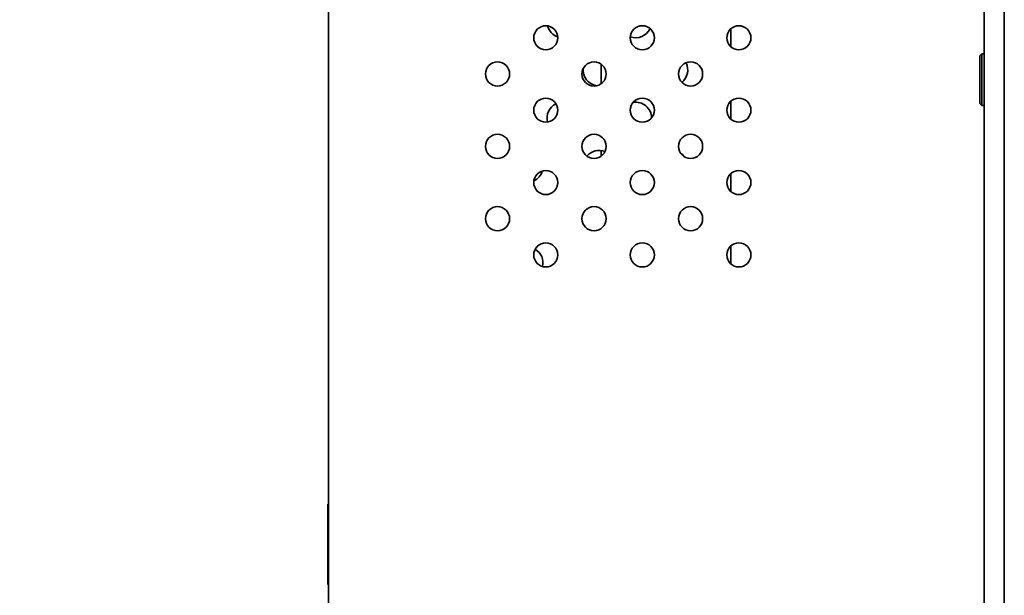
# Model space of a CAD drawing. Header units: millimetres. Extents: x 0 to 5110, y 0 to 2376.
# Tile 39 of 95: x 1635 to 1758, y 1644 to 1716. Entities that reach past the tile are written whole.
import ezdxf

# ---------------------------------------------------------------- set-up
doc = ezdxf.new("R2010")
doc.units = ezdxf.units.MM
doc.header["$LTSCALE"] = 8
doc.layers.add('Bemaßungen(ISO)', color=7, linetype='Continuous', lineweight=18)
doc.layers.add('Sichtbare Kanten(ISO)', color=7, linetype='Continuous', lineweight=35)
doc.styles.add('Aktuell-ISOGroßer Text', font='arial.ttf')
doc.dimstyles.new('X.XXXGroßer Text', dxfattribs={"dimscale": 8, "dimtxt": 3.048, "dimasz": 5, "dimexe": 3.175, "dimexo": 0.75, "dimgap": 0.762, "dimtad": 1, "dimdec": 1, "dimrnd": 1e-08, "dimzin": 12, "dimtxsty": 'Aktuell-ISOGroßer Text', "dimcen": 0.09, "dimdle": 10, "dimclrd": 256, "dimclre": 256, "dimclrt": 7, "dimadec": 0, "dimazin": 3, "dimtfac": 0.656168, "dimtdec": 1, "dimtmove": 0, "dimatfit": 3, "dimfxl": 1, "dimtolj": 1, "dimlwd": 25, "dimlwe": 25, "dimarcsym": 0})

# ---------------------------------------------------------------- blocks, each defined once
blk = doc.blocks.new('*D9')
at = {"layer": 'Bemaßungen(ISO)', "color": 250, "linetype": 'Continuous', "lineweight": 25, "true_color": 0x3f3f3f, "transparency": 16777216}
for p, q in [((1718.8, 1952.25), (1523.4, 1952.25)), ((1548.8, 1912.25), (1548.8, 1635.25)), ((1670.77, 1595.25), (1523.4, 1595.25))]:
    blk.add_line(p, q, dxfattribs=at)
at = {"layer": 'Bemaßungen(ISO)', "color": 250, "linetype": 'Continuous', "true_color": 0x3f3f3f, "transparency": 16777216}
for points in [[(1542.14, 1912.25), (1555.47, 1912.25), (1548.8, 1952.25)], [(1542.14, 1635.25), (1555.47, 1635.25), (1548.8, 1595.25)]]:
    blk.add_solid(points, dxfattribs=at)
at = {"layer": 'Defpoints', "color": 0, "linetype": 'Continuous', "transparency": 16777216}
for p in [(1724.8, 1952.25), (1548.8, 1595.25), (1676.77, 1595.25)]:
    blk.add_point(p, dxfattribs=at)
at = {"layer": 'Bemaßungen(ISO)', "color": 7, "linetype": 'Continuous', "lineweight": 25, "transparency": 16777216, "insert": (1517.79, 1746.82), "char_height": 24.384, "attachment_point": 1, "rotation": 90, "style": 'Aktuell-ISOGroßer Text'}
blk.add_mtext('\\A1;357', dxfattribs=at)
blk = doc.blocks.new('*D10')
at = {"layer": 'Bemaßungen(ISO)', "color": 250, "linetype": 'Continuous', "lineweight": 25, "true_color": 0x3f3f3f, "transparency": 16777216}
for p, q in [((1548.8, 1635.25), (1548.8, 1675.25)), ((1670.77, 1595.25), (1523.4, 1595.25)), ((1548.8, 1595.25), (1548.8, 1555.25)), ((1548.8, 1543), (1548.8, 1555.25)), ((1548.8, 1503), (1548.8, 1543)), ((1751.77, 1503), (1523.4, 1503)), ((1548.8, 1463), (1548.8, 1423))]:
    blk.add_line(p, q, dxfattribs=at)
at = {"layer": 'Bemaßungen(ISO)', "color": 250, "linetype": 'Continuous', "true_color": 0x3f3f3f, "transparency": 16777216}
for points in [[(1542.14, 1635.25), (1555.47, 1635.25), (1548.8, 1595.25)], [(1542.14, 1463), (1555.47, 1463), (1548.8, 1503)]]:
    blk.add_solid(points, dxfattribs=at)
at = {"layer": 'Defpoints', "color": 0, "linetype": 'Continuous', "transparency": 16777216}
for p in [(1548.8, 1595.25), (1676.77, 1595.25), (1757.77, 1503)]:
    blk.add_point(p, dxfattribs=at)
at = {"layer": 'Bemaßungen(ISO)', "color": 7, "linetype": 'Continuous', "lineweight": 25, "transparency": 16777216, "insert": (1513.4, 1517.46), "char_height": 24.384, "attachment_point": 1, "rotation": 90, "style": 'Aktuell-ISOGroßer Text'}
blk.add_mtext('\\A1;92,3', dxfattribs=at)

msp = doc.modelspace()

# ---------------------------------------------------------------- linework, layer by layer
at = {"layer": 'Sichtbare Kanten(ISO)'}
for p, q in [((1757.77, 2023), (1757.77, 1504.5)), ((1755.27, 1507.25), (1755.27, 2020.25)), ((1673.77, 1595.25), (1673.77, 1901.22)), ((1723.77, 1712.13), (1723.77, 1714.37)), ((1754.73, 1711.01), (1754.97, 1711.25)), ((1754.97, 1704.85), (1754.97, 1711.25)), ((1755.27, 1711.25), (1754.97, 1711.25)), ((1707.67, 1709.95), (1707.67, 1707.55)), ((1754.73, 1705.09), (1754.73, 1711.01)), ((1723.77, 1703.13), (1723.77, 1705.37)), ((1754.73, 1705.09), (1754.97, 1704.85)), ((1755.27, 1704.85), (1754.97, 1704.85)), ((1707.67, 1699.24), (1707.67, 1698.55)), ((1723.77, 1694.13), (1723.77, 1696.37)), ((1723.77, 1685.13), (1723.77, 1687.37)), ((1673.67, 1645.25), (1673.67, 1655.25)), ((1673.67, 1655.25), (1673.72, 1655.25)), ((1673.72, 1655.25), (1673.72, 1645.25)), ((1673.77, 1655.2), (1673.72, 1655.25)), ((1673.67, 1645.25), (1673.72, 1645.25)), ((1673.77, 1645.3), (1673.72, 1645.25))]:
    msp.add_line(p, q, dxfattribs=at)
for centre in [(1700.77, 1713.25), (1712.77, 1713.25), (1724.77, 1713.25), (1694.77, 1708.75), (1706.77, 1708.75), (1718.77, 1708.75), (1700.77, 1704.25), (1712.77, 1704.25), (1724.77, 1704.25), (1694.77, 1699.75), (1706.77, 1699.75), (1718.77, 1699.75), (1700.77, 1695.25), (1712.77, 1695.25), (1724.77, 1695.25), (1694.77, 1690.75), (1706.77, 1690.75), (1718.77, 1690.75), (1700.77, 1686.25), (1712.77, 1686.25), (1724.77, 1686.25)]:
    msp.add_circle(centre, 1.5, dxfattribs=at)
for centre, start, end in [((1702.92, 1715.25), 194.9478, 250.9121), ((1711.92, 1715.25), 251.1507, 334.9003), ((1716.42, 1709.25), 309.5011, 26.4759), ((1707.42, 1709.25), 175.1734, 259.9638), ((1702.92, 1703.25), 116.0703, 194.0418), ((1711.92, 1703.25), 1.0467, 98.2243), ((1707.42, 1697.25), 69.1763, 139.9722), ((1716.42, 1697.25), 36.9308, 56.6122), ((1698.42, 1697.25), 295.5571, 343.6431), ((1698.42, 1685.25), 347.1262, 58.9764)]:
    msp.add_arc(centre, 2, start, end, dxfattribs=at)

# ---------------------------------------------------------------- dimensions: what is measured, and where the dimension line sits
at = {"layer": 'Bemaßungen(ISO)', "color": 250, "linetype": 'Continuous', "lineweight": 25, "true_color": 0x3f3f3f}
for base, p1, p2, angle, override, picture, middle in [((1548.8, 1595.25), (1724.8, 1952.25), (1676.77, 1595.25), 90, {"dimdec": 1, "dimtp": 0, "dimtm": 0, "dimtdec": 1, "dimtofl": 0, "dimatfit": 1}, '*D9', (1548.8, 1773.75)), ((1548.80495352, 1595.25183235), (1757.76941961, 1503.00183235), (1676.76941961, 1595.25183235), 270, {"dimdec": 1, "dimtp": 0, "dimtm": 0, "dimtdec": 1, "dimtofl": 0}, '*D10', (1548.80495352, 1549.12683235))]:
    dim = msp.add_linear_dim(base=base, p1=p1, p2=p2, angle=angle, dimstyle='X.XXXGroßer Text', override=override, dxfattribs=at)
    dim.commit()
    dim.dimension.update_dxf_attribs({"geometry": picture, "text_midpoint": middle, "dimtype": 160})

doc.saveas('drawing.dxf')
